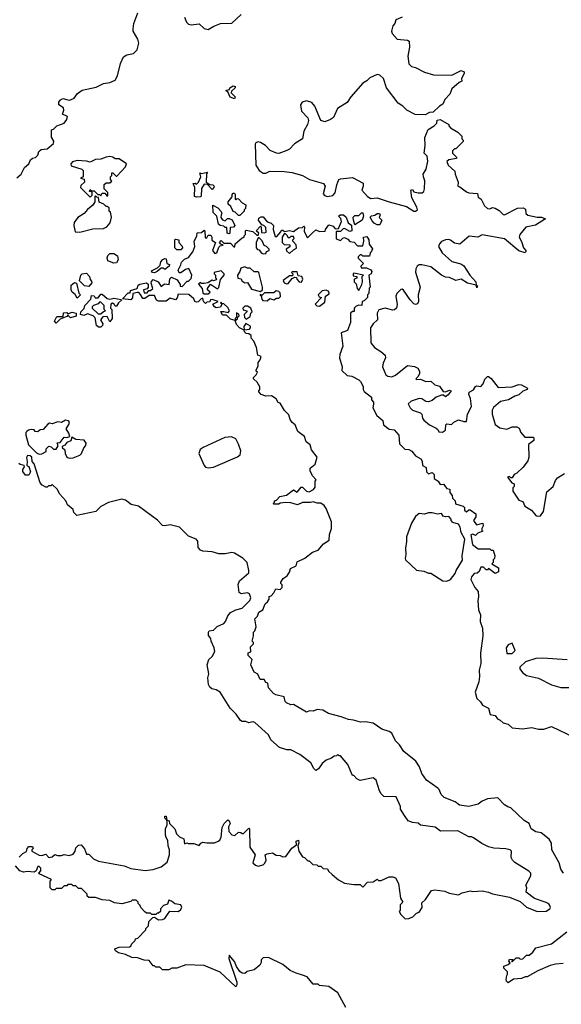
# Model space of a CAD drawing. Extents: x 2604950 to 2749250, y 940531 to 1028284.
# Tile 216 of 220: x 2712136 to 2716270, y 1013586 to 1021094. Entities that reach past the tile are written whole.
import ezdxf

# ---------------------------------------------------------------- set-up
doc = ezdxf.new("R2010")
doc.units = 0

msp = doc.modelspace()

# ---------------------------------------------------------------- linework, layer by layer
at = {"layer": '0CON05XD'}
for points in [[(2712115, 1019886.7), (2712146.7, 1019915), (2712172.7, 1019967.3), (2712206.7, 1019995), (2712220, 1020025), (2712233, 1020037), (2712257, 1020043), (2712275, 1020060), (2712281.7, 1020088.3), (2712300, 1020105), (2712345, 1020110), (2712395, 1020150), (2712396.4, 1020166.4), (2712378.3, 1020198.3), (2712380, 1020255), (2712395, 1020260), (2712420, 1020285), (2712476.1, 1020303.9), (2712497, 1020333), (2712500, 1020355), (2712463, 1020373), (2712473.3, 1020405), (2712470.7, 1020420.7), (2712436.2, 1020445), (2712434, 1020465), (2712447.3, 1020482.7), (2712465, 1020492), (2712515, 1020480), (2712525, 1020482.5), (2712552.5, 1020495), (2712578.3, 1020531.7), (2712614.1, 1020555.9), (2712720, 1020580), (2712775, 1020606.2), (2712825, 1020613.8), (2712865, 1020632.5), (2712882.5, 1020665), (2712905, 1020760), (2712929.3, 1020810.7), (2712953.6, 1020826.4), (2713005, 1020836.7), (2713033.3, 1020865), (2713046.2, 1020915), (2713036.7, 1020945), (2713002.5, 1021005), (2713002.5, 1021025), (2713007.5, 1021065), (2713036.7, 1021145)], [(2713394.1, 1021114.1), (2713410, 1021075), (2713425, 1021060), (2713445, 1021053.8), (2713505, 1021062.5), (2713545, 1021027.5), (2713575, 1021020), (2713617.5, 1021045), (2713670, 1021065), (2713755, 1021066.7), (2713825.9, 1021134.1)], [(2715055, 1021112.5), (2715007, 1021093), (2715000, 1021065), (2714983.8, 1021046.2), (2714974, 1021005), (2714979.5, 1020989.5), (2715016.4, 1020946.4), (2715095, 1020938), (2715109.2, 1020929.2), (2715110, 1020885), (2715098.8, 1020815), (2715106.2, 1020756.2), (2715125, 1020736.7), (2715158, 1020728), (2715225, 1020692.5), (2715295, 1020673.3), (2715435, 1020670), (2715505, 1020706), (2715527.3, 1020697.3), (2715527.7, 1020682.3), (2715507.5, 1020645), (2715510, 1020625), (2715490, 1020615), (2715433.6, 1020566.4), (2715420, 1020525), (2715380, 1020485), (2715365, 1020450), (2715340, 1020435), (2715291.7, 1020388.3), (2715263, 1020387), (2715231.7, 1020368.3), (2715155, 1020370), (2715090, 1020405), (2715060, 1020435), (2715025, 1020457.5), (2714936.7, 1020575), (2714912, 1020645), (2714885, 1020671.2), (2714863.6, 1020676.4), (2714808.6, 1020651.4), (2714785, 1020626.7), (2714755, 1020610), (2714664, 1020506), (2714635, 1020462.5), (2714562.3, 1020417.7), (2714530.9, 1020349.1), (2714507.5, 1020332.5), (2714465, 1020315.7), (2714434.4, 1020325), (2714387.9, 1020435), (2714365, 1020461.9), (2714325.3, 1020475.3), (2714290.8, 1020465), (2714278.6, 1020445), (2714287.1, 1020397.1), (2714335.7, 1020345), (2714340, 1020325), (2714333.6, 1020295), (2714305.4, 1020244.6), (2714294.1, 1020185.9), (2714233.9, 1020146.1), (2714195, 1020107.5), (2714173.9, 1020096.1), (2714115, 1020073.8), (2714095, 1020076.7), (2714047.5, 1020097.5), (2714011.4, 1020135), (2713975, 1020157.9), (2713955, 1020161.5), (2713938, 1020155), (2713933.5, 1020145), (2713939.2, 1019985), (2713965, 1019944.5), (2713993.9, 1019923.9), (2714015, 1019922.9), (2714045, 1019939.2), (2714154.1, 1019935.9), (2714215, 1019927.5), (2714295, 1019906.2), (2714347.5, 1019875), (2714454.2, 1019844.2), (2714468, 1019825), (2714452.9, 1019765), (2714462.2, 1019752.2), (2714485.7, 1019745.7), (2714525, 1019753.3), (2714545, 1019774), (2714555.7, 1019835), (2714571.2, 1019875), (2714585, 1019881.4), (2714675, 1019890), (2714756.4, 1019846.4), (2714757.5, 1019825), (2714747.5, 1019795), (2714790, 1019745), (2714815, 1019730.8), (2714865, 1019735.8), (2714956.2, 1019705), (2715088.3, 1019668.3), (2715145, 1019633.8), (2715157.3, 1019632.7), (2715171.2, 1019645), (2715168, 1019665), (2715128.8, 1019735), (2715120, 1019795), (2715135, 1019800), (2715145, 1019780), (2715176.4, 1019773.6), (2715207, 1019773), (2715220, 1019785), (2715226.2, 1019805), (2715228.8, 1019865), (2715216.7, 1019896.7), (2715216.2, 1019915), (2715238.8, 1019955), (2715251.4, 1020015), (2715245, 1020052.5), (2715223.3, 1020075), (2715230, 1020135), (2715227.5, 1020195), (2715253.6, 1020256.4), (2715300, 1020285), (2715320, 1020305), (2715321.7, 1020328.3), (2715345, 1020332.5), (2715410, 1020295), (2715410, 1020285), (2715425, 1020270), (2715480, 1020235), (2715510, 1020205), (2715510, 1020185), (2715520, 1020175), (2715520, 1020165), (2715465, 1020110), (2715455, 1020110), (2715440, 1020095), (2715440, 1020075), (2715470, 1020045), (2715470, 1020035), (2715410, 1020025), (2715397, 1020013), (2715406.7, 1019985), (2715458, 1019938), (2715460, 1019915), (2715482.5, 1019855), (2715480, 1019825), (2715495, 1019820), (2715545, 1019780), (2715565, 1019772.5), (2715629.3, 1019769.3), (2715635, 1019740), (2715657.5, 1019725), (2715683.9, 1019673.9), (2715705, 1019653.3), (2715725, 1019651.2), (2715745, 1019661.2), (2715765, 1019656.7), (2715795, 1019640), (2715825, 1019608.8), (2715835, 1019606.2), (2715934.2, 1019655.8), (2715979.3, 1019659.3), (2715995, 1019650), (2716000, 1019615), (2716015, 1019603.3), (2716085, 1019588), (2716118.3, 1019588.3), (2716150, 1019575), (2716071.7, 1019528.3), (2715999.3, 1019510.7), (2715953.9, 1019456.1), (2715946.7, 1019435), (2715965, 1019402.5), (2715980, 1019355), (2715998.8, 1019335), (2716000, 1019325), (2715993, 1019317), (2715945, 1019332.5), (2715835, 1019424), (2715665, 1019453.3), (2715633.6, 1019436.4), (2715566.4, 1019443.6), (2715495, 1019382.5), (2715455, 1019390), (2715425, 1019413.3), (2715407.7, 1019417.7), (2715385, 1019416.2), (2715355, 1019403.3), (2715338.8, 1019385), (2715331.2, 1019365), (2715359.2, 1019315), (2715435, 1019248.8), (2715501.7, 1019231.7), (2715525.9, 1019215.9), (2715571.2, 1019145), (2715617.5, 1019095), (2715620, 1019070), (2715630, 1019065), (2715625, 1019050), (2715620, 1019070), (2715554.1, 1019084.1), (2715505, 1019116), (2715465, 1019106.2), (2715415, 1019128.8), (2715385, 1019131.2), (2715355.7, 1019145.7), (2715275, 1019210), (2715204.3, 1019225.7), (2715185, 1019224), (2715170, 1019215), (2715159.2, 1019195), (2715157.5, 1019167.5), (2715191.2, 1019055), (2715176.2, 1018995), (2715180, 1018945), (2715173.3, 1018926.7), (2715158, 1018922), (2715145, 1018926.2), (2715115, 1018958.8), (2715065, 1019032.5), (2715055, 1019038.6), (2715045, 1019035.6), (2715015.5, 1019005), (2715007.9, 1018985), (2715017.7, 1018922.3), (2715012.5, 1018895), (2714997.7, 1018882.3), (2714985, 1018880), (2714925, 1018894.4), (2714878.1, 1018881.9), (2714865.5, 1018855), (2714867.1, 1018805), (2714832.9, 1018775), (2714814.3, 1018745), (2714815, 1018630), (2714844.5, 1018594.5), (2714892.5, 1018565), (2714926.4, 1018536.4), (2714928.8, 1018515), (2714908.8, 1018475), (2714906.1, 1018446.1), (2714931.2, 1018385), (2714945, 1018376), (2714975, 1018371.4), (2715005, 1018382.5), (2715095, 1018456), (2715148.3, 1018448.3), (2715175, 1018436.7), (2715186.2, 1018415), (2715186.7, 1018395), (2715177, 1018373), (2715160, 1018355), (2715165, 1018350), (2715195, 1018352.5), (2715235, 1018336.2), (2715275, 1018338.8), (2715305, 1018310), (2715339.3, 1018299.3), (2715368.3, 1018258.3), (2715385, 1018257.5), (2715415, 1018270), (2715430, 1018265), (2715406.4, 1018233.6), (2715385, 1018217.5), (2715371.7, 1018231.7), (2715355, 1018230), (2715315, 1018216.7), (2715285, 1018191.2), (2715255, 1018181.2), (2715235, 1018183.3), (2715205, 1018203.3), (2715185, 1018206), (2715122.5, 1018185), (2715101.2, 1018165), (2715116.7, 1018135), (2715135, 1018116.7), (2715195, 1018096.7), (2715206.2, 1018085), (2715211.2, 1018055), (2715220.5, 1018040.5), (2715263.9, 1018003.9), (2715315, 1017980), (2715328.3, 1017968.3), (2715335, 1017950), (2715361.7, 1017948.3), (2715386.4, 1017963.6), (2715387.5, 1018005), (2715395, 1018012.5), (2715431.7, 1018008.3), (2715450, 1018025), (2715485, 1018042.5), (2715525, 1018030), (2715545, 1018030), (2715553.3, 1018085), (2715583.8, 1018145), (2715576.2, 1018206.2)], [(2713775, 1020490), (2713743.6, 1020503.6), (2713728.3, 1020538.3), (2713710, 1020555), (2713738.3, 1020561.7), (2713740, 1020575), (2713765, 1020590), (2713780, 1020585), (2713780, 1020575), (2713751.7, 1020548.3), (2713750, 1020535), (2713780, 1020505), (2713775, 1020490)], [(2712675, 1019740), (2712690, 1019755), (2712688.3, 1019778.3), (2712670, 1019785), (2712675, 1019800), (2712685, 1019790), (2712705, 1019790), (2712731.7, 1019761.7), (2712745, 1019760), (2712755, 1019750), (2712765, 1019770), (2712785, 1019770), (2712801.7, 1019751.7), (2712808.3, 1019751.7), (2712810, 1019775), (2712780, 1019805), (2712781.7, 1019838.3), (2712795, 1019850), (2712825, 1019850), (2712838.3, 1019861.7), (2712830, 1019875), (2712830, 1019895), (2712840, 1019905), (2712840, 1019925), (2712847, 1019927), (2712871.7, 1019901.7), (2712878.3, 1019901.7), (2712945, 1019972.5), (2712952.5, 1019995), (2712895, 1020032.5), (2712865, 1020032.5), (2712845.9, 1020045.9), (2712825, 1020051.2), (2712795, 1020046.7), (2712755, 1020030), (2712715, 1020026.7), (2712675, 1020007.5), (2712645, 1020016), (2712575, 1020020.9), (2712540.5, 1020009.5), (2712527.1, 1019995), (2712529.5, 1019979.5), (2712610, 1019955), (2712620, 1019945), (2712620, 1019895), (2712600, 1019885), (2712628.3, 1019878.3), (2712630, 1019855), (2712601.7, 1019828.3), (2712600, 1019815), (2712675, 1019740)], [(2713485, 1019740), (2713470, 1019745), (2713473, 1019813), (2713460, 1019845), (2713475, 1019847.5), (2713485, 1019840), (2713500, 1019855), (2713517.5, 1019895), (2713510, 1019925), (2713525, 1019920), (2713570, 1019930), (2713562.5, 1019917.5), (2713560, 1019855), (2713588.3, 1019838.3), (2713610, 1019835), (2713620, 1019825), (2713617, 1019813), (2713605, 1019800), (2713568.3, 1019838.3), (2713545, 1019840), (2713523.6, 1019806.4), (2713521.7, 1019748.3), (2713515, 1019742.5), (2713485, 1019740)], [(2712595, 1019474.2), (2712695, 1019499.1), (2712775, 1019500.8), (2712801.2, 1019515), (2712828, 1019545), (2712837.5, 1019587.5), (2712830, 1019625), (2712820, 1019635), (2712818.3, 1019658.3), (2712805, 1019670), (2712795, 1019670), (2712778.3, 1019688.3), (2712741.7, 1019701.7), (2712738.3, 1019738.3), (2712725, 1019740), (2712715, 1019750), (2712710, 1019745), (2712710, 1019705), (2712695, 1019680), (2712653.6, 1019646.4), (2712627.5, 1019615), (2712580, 1019585), (2712553, 1019547), (2712550, 1019525), (2712560, 1019475), (2712595, 1019474.2)], [(2713815, 1019600), (2713805, 1019600), (2713780, 1019625), (2713765, 1019630), (2713748.3, 1019668.3), (2713728.3, 1019688.3), (2713727.5, 1019705), (2713757.5, 1019742.5), (2713758.3, 1019761.7), (2713765, 1019770), (2713775, 1019770), (2713781.7, 1019761.7), (2713780, 1019725), (2713785, 1019720), (2713795, 1019730), (2713807, 1019727), (2713835, 1019697.5), (2713861.7, 1019681.7), (2713860, 1019655), (2713850, 1019645), (2713850, 1019635), (2713815, 1019600)], [(2713735, 1019460), (2713720, 1019465), (2713718.3, 1019508.3), (2713705, 1019510), (2713695, 1019520), (2713665, 1019523.3), (2713653.9, 1019533.9), (2713640, 1019595), (2713613, 1019623), (2713610, 1019680), (2713648.3, 1019658.3), (2713675, 1019630), (2713680, 1019615), (2713673, 1019607), (2713672.5, 1019585), (2713685, 1019567.5), (2713705, 1019560), (2713722.5, 1019577.5), (2713735, 1019577.5), (2713757, 1019567), (2713777.5, 1019525), (2713767, 1019513), (2713741.7, 1019508.3), (2713740, 1019465), (2713735, 1019460)], [(2713790.7, 1018770.7), (2713780, 1018800), (2713798.3, 1018811.7), (2713800, 1018825), (2713810, 1018835), (2713808.3, 1018848.3), (2713791.7, 1018858.3), (2713790, 1018825), (2713780, 1018815), (2713780, 1018800), (2713745, 1018810), (2713715, 1018840), (2713685, 1018840), (2713671.7, 1018868.3), (2713695, 1018870), (2713728.3, 1018861.7), (2713737.5, 1018875), (2713725, 1018900), (2713695, 1018927.5), (2713680, 1018930), (2713675, 1018940), (2713670, 1018935), (2713680, 1018925), (2713668.3, 1018901.7), (2713635, 1018897.5), (2713623.6, 1018903.6), (2713610, 1018925), (2713650, 1018945), (2713605, 1018960), (2713591.7, 1018958.3), (2713588.3, 1018941.7), (2713565, 1018940), (2713555, 1018930), (2713540, 1018945), (2713535, 1018970), (2713520, 1018965), (2713498.3, 1018941.7), (2713485, 1018938.8), (2713473.3, 1018945), (2713466.4, 1018966.4), (2713427.7, 1018997.7), (2713345, 1019000), (2713337, 1018973), (2713325, 1018957.5), (2713285, 1018970), (2713255, 1018947.5), (2713195, 1018947.5), (2713180, 1018955), (2713165, 1018990), (2713125, 1018990), (2713091.7, 1018968.3), (2713075, 1018967.5), (2713058.8, 1018998.8), (2713045, 1019012.5), (2713035, 1019013.3), (2713000, 1019005), (2712996.2, 1018973.8), (2712985, 1018957.5), (2712920, 1018965), (2712965, 1019010), (2712978.3, 1019011.7), (2712981.7, 1019028.3), (2713032.5, 1019045), (2713040, 1019070), (2713052.5, 1019077.5), (2713105, 1019087.5), (2713116.4, 1019076.4), (2713117.5, 1019055), (2713108.3, 1019041.7), (2713080, 1019035), (2713085, 1019010), (2713108.3, 1019011.7), (2713121.7, 1019028.3), (2713135, 1019030), (2713152.5, 1019045), (2713140, 1019085), (2713142, 1019098), (2713155, 1019112.5), (2713192.5, 1019095), (2713215, 1019060), (2713240.7, 1019079.3), (2713276.4, 1019073.6), (2713282.5, 1019117.5), (2713295, 1019130), (2713339.3, 1019109.3), (2713360, 1019075), (2713361.7, 1019061.7), (2713375, 1019060), (2713415, 1019100), (2713425, 1019100), (2713445, 1019120), (2713450, 1019145), (2713427, 1019197), (2713401.7, 1019188.3), (2713365, 1019162.5), (2713353.6, 1019163.6), (2713346.7, 1019185), (2713366.7, 1019225), (2713370, 1019245), (2713395, 1019267.5), (2713425, 1019280), (2713457, 1019323), (2713472.5, 1019365), (2713467.5, 1019405), (2713487, 1019443), (2713491.7, 1019468.3), (2713525, 1019470), (2713545, 1019490), (2713550, 1019485), (2713551.7, 1019431.7), (2713565, 1019430), (2713575, 1019450), (2713595, 1019450), (2713602.5, 1019435), (2713601.7, 1019411.7), (2713630, 1019395), (2713607.5, 1019335), (2713625, 1019310), (2713640, 1019315), (2713655, 1019360), (2713665, 1019370), (2713690, 1019375), (2713671.7, 1019381.7), (2713660, 1019395), (2713675, 1019410), (2713695, 1019390), (2713745, 1019390), (2713771.7, 1019361.7), (2713778.3, 1019361.7), (2713780, 1019385), (2713835, 1019430), (2713850, 1019435), (2713850, 1019445), (2713860, 1019455), (2713860, 1019485), (2713865, 1019490), (2713915, 1019480), (2713945, 1019450), (2713955, 1019450), (2713960, 1019465), (2713940, 1019485), (2713975, 1019520), (2713980, 1019515), (2713981.7, 1019471.7), (2714005, 1019467.5), (2714016.7, 1019473.3), (2714015, 1019510), (2714000, 1019525), (2713985, 1019530), (2713957.5, 1019565), (2713960.7, 1019579.3), (2713978.3, 1019591.7), (2713995, 1019590), (2714023.6, 1019553.6), (2714055, 1019542.5), (2714072.5, 1019525), (2714070, 1019495), (2714085, 1019440), (2714098.3, 1019441.7), (2714130, 1019475), (2714135, 1019490), (2714145, 1019490), (2714158.3, 1019478.3), (2714195, 1019487.5), (2714225, 1019477.5), (2714263, 1019507), (2714295, 1019510), (2714305, 1019520), (2714310, 1019515), (2714308.3, 1019478.3), (2714331.7, 1019431.7), (2714367.5, 1019465), (2714395, 1019492.5), (2714425, 1019480), (2714468.3, 1019481.7), (2714470, 1019495), (2714495, 1019530), (2714528.3, 1019518.3), (2714545, 1019500), (2714568.3, 1019501.7), (2714592.5, 1019555), (2714587, 1019577), (2714570, 1019595), (2714583, 1019607), (2714607, 1019607), (2714627, 1019587), (2714643.6, 1019543.6), (2714668.3, 1019528.3), (2714670, 1019485), (2714655, 1019480), (2714615, 1019502.5), (2714605, 1019500), (2714585, 1019480), (2714551.7, 1019478.3), (2714551.7, 1019421.7), (2714585, 1019410), (2714601.7, 1019428.3), (2714615, 1019432.5), (2714639.3, 1019419.3), (2714655, 1019402.5), (2714688.3, 1019398.3), (2714715, 1019370), (2714755, 1019370), (2714762.5, 1019405), (2714760, 1019435), (2714785, 1019440), (2714800, 1019415), (2714803, 1019383), (2714827.5, 1019347.5), (2714818.3, 1019321.7), (2714810, 1019315), (2714805, 1019290), (2714755, 1019290), (2714745, 1019300), (2714735, 1019300), (2714720, 1019285), (2714720, 1019275), (2714760, 1019235), (2714740, 1019215), (2714741.7, 1019201.7), (2714781.7, 1019201.7), (2714816.7, 1019186.7), (2714822.5, 1019175), (2714817.5, 1019155), (2714800, 1019145), (2714810, 1019055), (2714803, 1019047), (2714800, 1019005), (2714790, 1018995), (2714790, 1018975), (2714765, 1018950), (2714750, 1018945), (2714747.5, 1018915), (2714725, 1018917.5), (2714705, 1018910), (2714690, 1018895), (2714690, 1018870), (2714675, 1018870), (2714660, 1018855), (2714660, 1018785), (2714637.5, 1018725), (2714590, 1018705), (2714602.5, 1018605), (2714578.3, 1018541.7), (2714577.5, 1018515), (2714596.4, 1018446.4), (2714595, 1018420), (2714635, 1018380), (2714670, 1018375), (2714725, 1018347.5), (2714737.5, 1018335), (2714757, 1018297), (2714757.5, 1018275), (2714765, 1018260), (2714820, 1018215), (2714820, 1018195), (2714837, 1018177), (2714837, 1018163), (2714830, 1018135), (2714862.5, 1018075), (2714907, 1018037), (2714912.5, 1018005), (2714955, 1017972.5), (2714995, 1017967.5), (2715030, 1017925), (2715035, 1017860), (2715075, 1017820), (2715106.4, 1017816.4), (2715130, 1017805), (2715157, 1017767), (2715196.4, 1017746.4), (2715206.4, 1017726.4), (2715210, 1017695), (2715238.3, 1017678.3), (2715240, 1017645), (2715255, 1017630), (2715285, 1017640), (2715300, 1017625), (2715300, 1017595), (2715330, 1017575), (2715345, 1017550), (2715371.7, 1017551.7), (2715395, 1017520), (2715420, 1017515), (2715418.3, 1017488.3), (2715437, 1017467), (2715440, 1017445), (2715460, 1017425), (2715461.7, 1017401.7), (2715520, 1017385), (2715530, 1017375), (2715530, 1017355), (2715545, 1017342.5), (2715563, 1017357), (2715575, 1017357.5), (2715616.7, 1017326.7), (2715617, 1017303), (2715600, 1017275), (2715621.7, 1017241.7), (2715670, 1017255), (2715672.5, 1017235), (2715662.5, 1017215), (2715662.5, 1017202.5), (2715670, 1017195), (2715631.7, 1017178.3), (2715615, 1017160), (2715595, 1017170), (2715580, 1017165), (2715593, 1017093), (2715635, 1017060), (2715725, 1017060), (2715735, 1017050), (2715748.3, 1017048.3), (2715762.5, 1017005), (2715760, 1016985), (2715750, 1016975), (2715750, 1016955), (2715740, 1016945), (2715790, 1016915), (2715790, 1016885), (2715765, 1016870), (2715715, 1016910), (2715705, 1016900), (2715695, 1016900), (2715675, 1016920), (2715655, 1016920), (2715643, 1016887), (2715627, 1016873), (2715605, 1016870), (2715583.9, 1016846.1), (2715578.8, 1016825), (2715610, 1016765), (2715636, 1016735), (2715638.8, 1016695), (2715633.3, 1016663.3), (2715638.8, 1016595), (2715653.8, 1016555), (2715650, 1016505), (2715667.5, 1016455), (2715671.2, 1016395), (2715653.9, 1016263.9), (2715656.2, 1016185), (2715643.3, 1016135), (2715646.2, 1016085), (2715641.2, 1016045), (2715613.3, 1015965), (2715625, 1015917.5), (2715653, 1015893), (2715667, 1015867), (2715713, 1015843), (2715727, 1015797), (2715765, 1015787.5), (2715781.7, 1015761.7), (2715803, 1015753), (2715825, 1015732.5), (2715865, 1015722.5), (2715893.6, 1015693.6), (2715973.9, 1015686.1), (2716044.1, 1015695.9), (2716095, 1015683.8), (2716135, 1015683.3), (2716195, 1015703.8), (2716365, 1015624)], [(2714695, 1019530), (2714682.5, 1019565), (2714681.7, 1019588.3), (2714695, 1019600), (2714725, 1019600), (2714745, 1019620), (2714755, 1019620), (2714760, 1019595), (2714750, 1019565), (2714695, 1019530)], [(2714885, 1019530), (2714865, 1019530), (2714841.7, 1019541.7), (2714825, 1019560), (2714811.7, 1019588.3), (2714821.7, 1019598.3), (2714847, 1019603), (2714865, 1019616.2), (2714882.5, 1019615), (2714887.5, 1019605), (2714880, 1019585), (2714900, 1019565), (2714885, 1019530)], [(2714195, 1019310), (2714225, 1019340), (2714248.3, 1019351.7), (2714247, 1019377), (2714220, 1019405), (2714220, 1019415), (2714230, 1019425), (2714225, 1019440), (2714205, 1019440), (2714195, 1019430), (2714185, 1019430), (2714180, 1019445), (2714165, 1019460), (2714155, 1019460), (2714140, 1019435), (2714140, 1019395), (2714155, 1019380), (2714198.3, 1019378.3), (2714198.3, 1019361.7), (2714170, 1019345), (2714171.7, 1019331.7), (2714195, 1019310)], [(2713365, 1019340), (2713335, 1019340), (2713320, 1019355), (2713320, 1019415), (2713325, 1019420), (2713350, 1019415), (2713350, 1019395), (2713376.7, 1019366.7), (2713377.5, 1019355), (2713365, 1019340)], [(2713995, 1019307.5), (2714015, 1019310), (2714020, 1019325), (2714040, 1019335), (2714040, 1019345), (2714020, 1019365), (2714001.7, 1019371.7), (2713986.4, 1019406.4), (2713965, 1019430), (2713955, 1019430), (2713940, 1019395), (2713940, 1019355), (2713951.7, 1019341.7), (2713965, 1019340), (2713980, 1019315), (2713995, 1019307.5)], [(2712855, 1019237.5), (2712810, 1019255), (2712803, 1019277), (2712810, 1019295), (2712825, 1019310), (2712855, 1019310), (2712883.6, 1019293.6), (2712888.3, 1019261.7), (2712875, 1019240), (2712855, 1019237.5)], [(2713165, 1019162.5), (2713150, 1019165), (2713141.7, 1019178.3), (2713188.3, 1019201.7), (2713208.3, 1019221.7), (2713213, 1019247), (2713227.5, 1019265), (2713245, 1019272.5), (2713255, 1019270), (2713260, 1019235), (2713278.3, 1019228.3), (2713276.4, 1019213.6), (2713245, 1019190), (2713235, 1019200), (2713215, 1019200), (2713185, 1019172.5), (2713165, 1019162.5)], [(2712665, 1019060), (2712630, 1019065), (2712591.7, 1019101.7), (2712603, 1019147), (2712613, 1019157), (2712645, 1019160), (2712670, 1019135), (2712673, 1019113), (2712685, 1019100), (2712687, 1019087), (2712665, 1019060)], [(2713575, 1019002.5), (2713590, 1019015), (2713570, 1019035), (2713570, 1019045), (2713591.7, 1019078.3), (2713645, 1019042.5), (2713657, 1019053), (2713668.3, 1019111.7), (2713697.5, 1019145), (2713697, 1019157), (2713675, 1019180), (2713620, 1019165), (2713620, 1019155), (2713630, 1019145), (2713630, 1019125), (2713640, 1019115), (2713635, 1019110), (2713615, 1019102.5), (2713605, 1019107.5), (2713571.7, 1019088.3), (2713545, 1019082.5), (2713522.5, 1019082.5), (2713515, 1019090), (2713501.7, 1019078.3), (2713530, 1019045), (2713535, 1019010), (2713545, 1019002.5), (2713575, 1019002.5)], [(2713975, 1019020), (2713990, 1019035), (2713990, 1019055), (2713960, 1019165), (2713955, 1019170), (2713925, 1019170), (2713895, 1019200), (2713875, 1019200), (2713855, 1019210), (2713825, 1019200), (2713817.5, 1019175), (2713797.5, 1019145), (2713801.7, 1019121.7), (2713827, 1019117), (2713831.7, 1019101.7), (2713855, 1019087.5), (2713875, 1019090), (2713905, 1019040), (2713975, 1019020)], [(2714175, 1019080), (2714185, 1019082.5), (2714215, 1019120), (2714235, 1019130), (2714248.3, 1019128.3), (2714250, 1019115), (2714270, 1019095), (2714287, 1019093), (2714297.5, 1019115), (2714290, 1019135), (2714261.7, 1019141.7), (2714255, 1019170), (2714215, 1019170), (2714210, 1019165), (2714220, 1019155), (2714218.3, 1019141.7), (2714195, 1019140), (2714147.5, 1019105), (2714155, 1019087.5), (2714175, 1019080)], [(2714725, 1019030), (2714747.5, 1019075), (2714752.5, 1019095), (2714750, 1019135), (2714760, 1019145), (2714685, 1019160), (2714680, 1019155), (2714681.7, 1019141.7), (2714710, 1019135), (2714708.3, 1019121.7), (2714690, 1019115), (2714690, 1019095), (2714705, 1019080), (2714712.5, 1019045), (2714725, 1019030)], [(2712575, 1018970), (2712559.3, 1018999.3), (2712536.4, 1019016.4), (2712530, 1019035), (2712530, 1019070), (2712555, 1019090), (2712570, 1019085), (2712588.3, 1019008.3), (2712600, 1018995), (2712575, 1018970)], [(2712738.3, 1018748.3), (2712723, 1018763), (2712711.7, 1018821.7), (2712697, 1018837), (2712655, 1018850), (2712625, 1018837.5), (2712600, 1018845), (2712603, 1018867), (2712628.3, 1018891.7), (2712632.5, 1018915), (2712678.3, 1018961.7), (2712685, 1018990), (2712705, 1018987.5), (2712713, 1018973), (2712735, 1018972.5), (2712755, 1019000), (2712765, 1019000), (2712805, 1018967.5), (2712825, 1018963.3), (2712855, 1018970), (2712910, 1018960), (2712912.5, 1018955), (2712890, 1018935), (2712875, 1018910), (2712865, 1018910), (2712857.5, 1018925), (2712845, 1018932.5), (2712832.5, 1018925), (2712830, 1018895), (2712840, 1018885), (2712842.5, 1018815), (2712825, 1018790), (2712805, 1018830), (2712771.7, 1018828.3), (2712752.5, 1018805), (2712770, 1018775), (2712768.3, 1018761.7), (2712755, 1018750), (2712738.3, 1018748.3)], [(2714025, 1018950), (2714045, 1018967.5), (2714075, 1018957.5), (2714095, 1018970), (2714115, 1018970), (2714127, 1018983), (2714125, 1019010), (2714115, 1019020), (2714092.5, 1019027.5), (2714075, 1019010), (2714005, 1019010), (2713985, 1018990), (2713971.7, 1018998.3), (2713971.7, 1018991.7), (2713980, 1018990), (2713983, 1018963), (2713991.7, 1018951.7), (2714025, 1018950)], [(2714425, 1018910), (2714465, 1018940), (2714470, 1018985), (2714497.5, 1019002.5), (2714495, 1019020), (2714475, 1019032.5), (2714445, 1019027.5), (2714413, 1018997), (2714421.7, 1018981.7), (2714440, 1018975), (2714390, 1018925), (2714403, 1018913), (2714425, 1018910)], [(2712755, 1018850), (2712775, 1018870), (2712790, 1018875), (2712780, 1018885), (2712780, 1018915), (2712755, 1018940), (2712745, 1018940), (2712735, 1018927.5), (2712700, 1018915), (2712690, 1018905), (2712690, 1018895), (2712735, 1018850), (2712755, 1018850)], [(2712415, 1018780), (2712402.5, 1018795), (2712420, 1018830), (2712468.3, 1018831.7), (2712471.7, 1018858.3), (2712495, 1018860), (2712505, 1018850), (2712537, 1018863), (2712567, 1018857), (2712567, 1018833), (2712525, 1018820), (2712505, 1018840), (2712495, 1018830), (2712445, 1018810), (2712415, 1018780)], [(2713865, 1018810), (2713895, 1018830), (2713900, 1018855), (2713910, 1018865), (2713900, 1018895), (2713875, 1018910), (2713855, 1018910), (2713840, 1018895), (2713841.7, 1018881.7), (2713870, 1018875), (2713870, 1018865), (2713850, 1018845), (2713853, 1018823), (2713865, 1018810)], [(2716286.7, 1014585), (2716265, 1014617.5), (2716254.2, 1014664.2), (2716196.7, 1014765), (2716193.8, 1014815), (2716176.7, 1014845), (2716115, 1014893.3), (2716075, 1014901.2), (2716040, 1014925), (2716023.9, 1014963.9), (2715985, 1014986.7), (2715883.8, 1015083.8), (2715862.3, 1015092.3), (2715837, 1015107), (2715785, 1015160), (2715705, 1015153.8), (2715665, 1015136.2), (2715635, 1015112.5), (2715565, 1015094.4), (2715493.3, 1015105), (2715459.7, 1015129.7), (2715375, 1015164.2), (2715353.3, 1015185), (2715337.5, 1015225), (2715327.5, 1015235), (2715241.2, 1015295), (2715205, 1015346.7), (2715186.5, 1015396.5), (2715160.5, 1015440.5), (2715068.8, 1015515), (2715035.7, 1015565.7), (2715003.3, 1015595), (2714975, 1015652.5), (2714956.1, 1015666.1), (2714900, 1015685), (2714835, 1015728.8), (2714775, 1015738.8), (2714737, 1015737), (2714683, 1015753), (2714645, 1015756.7), (2714589.3, 1015779.3), (2714493.8, 1015803.8), (2714449.3, 1015829.3), (2714407, 1015833), (2714375, 1015822.5), (2714347, 1015823), (2714325, 1015812.5), (2714225, 1015872.5), (2714205, 1015870), (2714172.5, 1015885), (2714162.5, 1015895), (2714155, 1015930), (2714090, 1015945), (2714072.5, 1015955), (2714035, 1016000), (2714030, 1016035), (2714015, 1016040), (2714001.7, 1016061.7), (2713971.7, 1016061.7), (2713953, 1016103), (2713925, 1016120), (2713900, 1016175), (2713910, 1016215), (2713880, 1016245), (2713880, 1016265), (2713900, 1016275), (2713898.3, 1016311.7), (2713920, 1016335), (2713920, 1016345), (2713910, 1016355), (2713920, 1016395), (2713920, 1016425), (2713930, 1016435), (2713940, 1016465), (2713930, 1016525), (2713950, 1016545), (2713960, 1016575), (2713992.5, 1016595), (2714009.3, 1016640.7), (2714027.5, 1016655), (2714040, 1016675), (2714040, 1016695), (2714055, 1016700), (2714076.4, 1016723.6), (2714090, 1016755), (2714125, 1016750), (2714140, 1016765), (2714140, 1016785), (2714130, 1016795), (2714130, 1016805), (2714147, 1016833), (2714176.4, 1016853.6), (2714195, 1016880), (2714201.7, 1016908.3), (2714245, 1016930), (2714255, 1016960), (2714312.5, 1016987.5), (2714370, 1017035), (2714415, 1017050), (2714455, 1017097.5), (2714496.7, 1017125), (2714501.7, 1017168.3), (2714516.1, 1017213.9), (2714516.7, 1017265), (2714476.1, 1017366.1), (2714459.3, 1017389.3), (2714435, 1017407.5), (2714407, 1017407), (2714375, 1017417.5), (2714355, 1017411.2), (2714295, 1017412.5), (2714256.2, 1017393.8), (2714205, 1017410), (2714165, 1017412.5), (2714125, 1017407.5), (2714115, 1017400), (2714075, 1017400), (2714070, 1017405), (2714080, 1017415), (2714080, 1017425), (2714095, 1017430), (2714121.7, 1017458.3), (2714171.7, 1017468.3), (2714225, 1017510), (2714255, 1017490), (2714285, 1017530), (2714295, 1017530), (2714325, 1017500), (2714345, 1017492.5), (2714379.3, 1017510.7), (2714391.7, 1017528.3), (2714390, 1017575), (2714400, 1017585), (2714370, 1017615), (2714353, 1017653), (2714352.5, 1017675), (2714390, 1017705), (2714407, 1017757), (2714364.1, 1017814.1), (2714353, 1017853), (2714322.5, 1017875), (2714310, 1017915), (2714260, 1017955), (2714237.5, 1018005), (2714215, 1018022.5), (2714200, 1018045), (2714190.7, 1018080.7), (2714157.5, 1018115), (2714125, 1018170), (2714110, 1018175), (2714093, 1018203), (2714057, 1018227), (2714013.6, 1018223.6), (2713980, 1018235), (2713960, 1018255), (2713960, 1018265), (2713970, 1018275), (2713970, 1018295), (2713949.3, 1018329.3), (2713920, 1018355), (2713920, 1018365), (2713940, 1018385), (2713950, 1018405), (2713940, 1018415), (2713940, 1018425), (2713957, 1018453), (2713955, 1018480), (2713970.7, 1018499.3), (2713980, 1018525), (2713952.5, 1018535), (2713942.5, 1018595), (2713923.6, 1018643.6), (2713902.5, 1018665), (2713902.5, 1018685), (2713885, 1018697.5), (2713865, 1018700), (2713852.5, 1018715), (2713850, 1018730), (2713890, 1018735), (2713897.5, 1018745), (2713896.4, 1018756.4), (2713861.7, 1018778.3), (2713847.5, 1018755), (2713850, 1018730), (2713845, 1018730), (2713813.3, 1018745), (2713790.7, 1018770.7)], [(2715576.2, 1018206.2), (2715562.5, 1018235), (2715567, 1018253), (2715599.3, 1018270.7), (2715615, 1018297.5), (2715625, 1018302.5), (2715655, 1018297.5), (2715673.6, 1018316.4), (2715686.4, 1018353.6), (2715705, 1018372.5), (2715715, 1018372.5), (2715735, 1018356.7), (2715788.3, 1018288.3), (2715895, 1018293.8), (2715945, 1018311.2), (2715965, 1018308.8), (2716012.5, 1018285), (2716010, 1018275), (2715975, 1018262.5), (2715945.8, 1018234.2), (2715915, 1018223.3), (2715865.9, 1018194.1), (2715805, 1018183.8), (2715752.7, 1018137.3), (2715742.9, 1018117.1), (2715742.5, 1018085), (2715765, 1018007.5), (2715801.4, 1017981.4), (2715855, 1017970.8), (2715895, 1017988.6), (2715930, 1017990), (2715948, 1017978), (2715960, 1017945), (2715991.7, 1017911.7), (2716055, 1017910), (2716060, 1017905), (2716060, 1017885), (2716020, 1017855), (2716022.5, 1017755), (2716015, 1017730), (2715978.3, 1017681.7), (2715930, 1017635), (2715910, 1017625), (2715895, 1017600), (2715885, 1017600), (2715875, 1017610), (2715860, 1017605), (2715891.7, 1017561.7), (2715910, 1017555), (2715910, 1017535), (2715900, 1017525), (2715898.3, 1017498.3), (2715945, 1017430), (2715975, 1017420), (2715990, 1017385), (2716043, 1017353), (2716075, 1017312.5), (2716085, 1017307.5), (2716111.7, 1017311.7), (2716133.3, 1017345), (2716160, 1017495), (2716207.5, 1017535), (2716225, 1017580), (2716240.7, 1017599.3), (2716295, 1017632.5)], [(2712285, 1017780), (2712305, 1017782.5), (2712338.3, 1017801.7), (2712338.3, 1017821.7), (2712358.3, 1017841.7), (2712377, 1017837), (2712395, 1017820), (2712415, 1017820), (2712430, 1017845), (2712423.6, 1017866.4), (2712445, 1017870), (2712475, 1017910), (2712495, 1017907.5), (2712520, 1017915), (2712511.7, 1017941.7), (2712490, 1017975), (2712511.7, 1018008.3), (2712516.7, 1018025), (2712510, 1018035), (2712485, 1018040), (2712455, 1018022.5), (2712426.4, 1018026.4), (2712385, 1018013.3), (2712363, 1018017), (2712350, 1018010), (2712315, 1017970), (2712292.5, 1017967.5), (2712275, 1017952.5), (2712255, 1017953.3), (2712246.4, 1017966.4), (2712225, 1017970), (2712202.5, 1017965), (2712190, 1017955), (2712183.3, 1017945), (2712182.5, 1017925), (2712203, 1017853), (2712265, 1017790), (2712285, 1017780)], [(2712515, 1017750), (2712545, 1017753.3), (2712595, 1017772.5), (2712607.5, 1017785), (2712625, 1017830), (2712641.7, 1017848.3), (2712642.5, 1017865), (2712628.3, 1017888.3), (2712565, 1017893.8), (2712535, 1017910), (2712527.7, 1017882.3), (2712495, 1017870), (2712480, 1017850), (2712461.7, 1017838.3), (2712461.7, 1017831.7), (2712480, 1017815), (2712482.5, 1017785), (2712497, 1017757), (2712515, 1017750)], [(2713575, 1017675.6), (2713615, 1017683), (2713799.2, 1017760.8), (2713818.2, 1017775), (2713823.4, 1017806.6), (2713806.9, 1017856.9), (2713785, 1017896.7), (2713752.8, 1017912.8), (2713701.4, 1017908.6), (2713537, 1017833), (2713513.1, 1017816.9), (2713504.6, 1017785), (2713544, 1017694), (2713555, 1017682.2), (2713575, 1017675.6)], [(2712132.5, 1014707.5), (2712160, 1014735), (2712189.3, 1014750.7), (2712192.5, 1014775), (2712205, 1014788.8), (2712235, 1014790), (2712240, 1014775), (2712230, 1014765), (2712230, 1014755), (2712285, 1014723.3), (2712305, 1014720), (2712335, 1014730), (2712360, 1014705), (2712385, 1014710), (2712405, 1014727.5), (2712425, 1014720), (2712455, 1014720), (2712475, 1014727.5), (2712515, 1014720), (2712545, 1014730), (2712560, 1014755), (2712565, 1014780), (2712585, 1014800), (2712605, 1014802.5), (2712630.7, 1014770.7), (2712645, 1014730), (2712665, 1014730), (2712700, 1014695), (2712738.3, 1014678.3), (2712933, 1014643), (2712985, 1014622.5), (2713095, 1014607.5), (2713155, 1014613.3), (2713215, 1014633.3), (2713260.7, 1014669.3), (2713278.6, 1014725), (2713279.4, 1014765), (2713270, 1014795), (2713267.5, 1014835), (2713252.5, 1014862.5), (2713248.8, 1014885), (2713248.8, 1014925), (2713262.5, 1014955), (2713262.5, 1014975), (2713260, 1014990), (2713243.3, 1015005), (2713245, 1015020), (2713255, 1015020), (2713260, 1014990), (2713277.5, 1014985), (2713280, 1014965), (2713320, 1014925), (2713332.5, 1014885), (2713355, 1014863.3), (2713388.3, 1014848.3), (2713395, 1014810), (2713412.5, 1014817.5), (2713422.5, 1014812.5), (2713465, 1014813.3), (2713505, 1014797.5), (2713517.5, 1014815), (2713535, 1014823.3), (2713565, 1014816.7), (2713623, 1014817), (2713650.7, 1014829.3), (2713663, 1014837), (2713675, 1014860), (2713682.5, 1014935), (2713697.5, 1014965), (2713725, 1014992.5), (2713735.8, 1014985.8), (2713743.3, 1014965), (2713730.7, 1014939.3), (2713733.3, 1014905), (2713755, 1014877.5), (2713777, 1014873), (2713805, 1014900), (2713825, 1014897.5), (2713835, 1014887.5), (2713845, 1014887.5), (2713885, 1014930), (2713890, 1014925), (2713893.3, 1014785), (2713932.5, 1014725), (2713916.7, 1014665), (2713935, 1014646.7), (2713955, 1014640), (2713995, 1014650), (2714008.3, 1014661.7), (2714016.7, 1014685), (2714010, 1014725), (2714025, 1014732.5), (2714065, 1014740), (2714093, 1014723), (2714125, 1014720), (2714145, 1014710), (2714166.1, 1014713.9), (2714212.3, 1014777.7), (2714248.3, 1014801.7), (2714245, 1014830), (2714265, 1014837.5), (2714267, 1014817), (2714260, 1014795), (2714267.5, 1014755), (2714295, 1014710), (2714310, 1014705), (2714335, 1014680), (2714345, 1014680), (2714373, 1014653), (2714405, 1014650), (2714415, 1014640), (2714435, 1014640), (2714453, 1014623), (2714485, 1014620), (2714491.7, 1014601.7), (2714520, 1014575), (2714570, 1014535), (2714615, 1014510), (2714685, 1014500), (2714735, 1014500), (2714755, 1014480), (2714791.7, 1014518.3), (2714835, 1014520), (2714865, 1014540), (2714875, 1014530), (2714895, 1014530), (2714955, 1014557.5), (2714985, 1014557.5), (2715005, 1014550), (2715027, 1014507), (2715042.5, 1014395), (2715060, 1014365), (2715040, 1014345), (2715040, 1014305), (2715032.5, 1014295), (2715045, 1014270), (2715078.3, 1014238.3), (2715105, 1014240), (2715137, 1014253), (2715165, 1014280), (2715185, 1014290), (2715206.4, 1014323.6), (2715205, 1014360), (2715232.5, 1014385), (2715280, 1014455), (2715305, 1014460), (2715381.7, 1014448.3), (2715413, 1014433), (2715485, 1014420), (2715513, 1014437), (2715575, 1014452.5), (2715595, 1014447.5), (2715665, 1014452.5), (2715715, 1014442.5), (2715745, 1014427.5), (2715875, 1014402.5), (2715955, 1014370), (2716005, 1014327.5), (2716085, 1014293.8), (2716153.3, 1014296.7), (2716182.5, 1014315), (2716187.5, 1014325), (2716180.7, 1014340.7), (2716173, 1014353), (2716153.6, 1014363.6), (2716063.9, 1014393.9), (2716001.7, 1014441.7), (2716007.5, 1014475), (2716000, 1014495), (2716037.5, 1014565), (2716036.7, 1014585), (2716020.7, 1014600.7), (2715915, 1014666.7), (2715897.5, 1014685), (2715887.5, 1014705), (2715890, 1014755), (2715880, 1014765), (2715845, 1014772.5), (2715755, 1014776.7), (2715715, 1014787.5), (2715663, 1014813), (2715600, 1014855), (2715585, 1014862.5), (2715565, 1014862.5), (2715479.3, 1014909.3), (2715347, 1014907), (2715307, 1014937), (2715195, 1014952.5), (2715177, 1014967), (2715135, 1014972.5), (2715100, 1014985), (2715072.5, 1015025), (2715042.5, 1015075), (2715042.5, 1015095), (2715008.3, 1015168.3), (2714915, 1015170), (2714895, 1015190), (2714882.5, 1015215), (2714857.5, 1015295), (2714835, 1015312.5), (2714735, 1015292.5), (2714710, 1015305), (2714685, 1015330), (2714675, 1015330), (2714640, 1015415), (2714585, 1015480), (2714575, 1015480), (2714565, 1015490), (2714555, 1015480), (2714535, 1015477.5), (2714516.7, 1015463.3), (2714475, 1015447.5), (2714445, 1015422.5), (2714417.7, 1015382.3), (2714395, 1015370), (2714380, 1015385), (2714357.7, 1015427.7), (2714275, 1015490), (2714205, 1015527.5), (2714175, 1015527.5), (2714120, 1015545), (2714053.6, 1015603.6), (2714035, 1015640), (2713930, 1015735), (2713915, 1015740), (2713885, 1015732.5), (2713861.7, 1015741.7), (2713835, 1015742.5), (2713820.7, 1015750.7), (2713789.3, 1015799.3), (2713742.5, 1015845), (2713666.7, 1015965), (2713635, 1015983.3), (2713602.7, 1015992.7), (2713587.5, 1016005), (2713577.5, 1016025), (2713573.3, 1016075), (2713580, 1016105), (2713567.5, 1016175), (2713580, 1016215), (2713605, 1016237.5), (2713626.1, 1016276.1), (2713621.2, 1016305), (2713597.5, 1016355), (2713596.2, 1016375), (2713578.3, 1016398.3), (2713577, 1016423), (2713582.5, 1016435), (2713615, 1016440), (2713644.3, 1016465.7), (2713695, 1016490), (2713708, 1016505), (2713725, 1016547.5), (2713746.2, 1016573.8), (2713785, 1016593.3), (2713835, 1016608), (2713893.3, 1016665), (2713900, 1016685), (2713890, 1016715), (2713875, 1016722.5), (2713827, 1016717), (2713810, 1016725), (2713803, 1016787), (2713813.3, 1016815), (2713883.8, 1016875), (2713885.7, 1016895), (2713872.5, 1016955), (2713838.3, 1016988.3), (2713775, 1017026.7), (2713755, 1017030), (2713705, 1017020), (2713655, 1017020), (2713605, 1017037.5), (2713535, 1017042.5), (2713515, 1017050), (2713498.3, 1017068.3), (2713496.4, 1017116.4), (2713483, 1017133), (2713425, 1017156.7), (2713355, 1017223.3), (2713285, 1017243.3), (2713245, 1017233.8), (2713225, 1017236.7), (2713186.8, 1017276.8), (2713042.5, 1017385), (2712986.4, 1017396.4), (2712945, 1017430), (2712915, 1017437.5), (2712815, 1017412.5), (2712755, 1017382.5), (2712717, 1017343), (2712573, 1017313), (2712550, 1017335), (2712545, 1017360), (2712500, 1017395), (2712487.5, 1017425), (2712442.5, 1017475), (2712423, 1017513), (2712385, 1017550), (2712375, 1017540), (2712355, 1017540), (2712345, 1017530), (2712335, 1017530), (2712307.5, 1017545), (2712292.7, 1017562.7), (2712246.4, 1017706.4), (2712232.5, 1017725), (2712228.3, 1017758.3), (2712217, 1017767), (2712195, 1017770), (2712187.5, 1017755), (2712193.3, 1017725), (2712190, 1017695), (2712206.1, 1017686.1), (2712218.8, 1017645), (2712205, 1017620), (2712181.7, 1017621.7), (2712159.3, 1017649.3), (2712160, 1017665), (2712172.5, 1017685), (2712170, 1017695), (2712141.2, 1017701.2), (2712130, 1017710)], [(2715395, 1016813.3), (2715423.9, 1016826.1), (2715459.3, 1016870.7), (2715466.7, 1016895), (2715516.4, 1016973.6), (2715513.8, 1017005), (2715533, 1017133), (2715504.1, 1017184.1), (2715497.5, 1017225), (2715485, 1017247.5), (2715440.7, 1017260.7), (2715430, 1017275), (2715430, 1017285), (2715410, 1017305), (2715385, 1017302.5), (2715368.3, 1017308.3), (2715355, 1017327.5), (2715325, 1017322.5), (2715285, 1017332.5), (2715255, 1017332.5), (2715225, 1017322.5), (2715185, 1017327.5), (2715157.5, 1017305), (2715126.4, 1017253.6), (2715088.8, 1017151.2), (2715089.2, 1017115), (2715080, 1017065), (2715084, 1017015), (2715076.7, 1016985), (2715080, 1016975), (2715165, 1016896.7), (2715219.3, 1016889.3), (2715255, 1016872.5), (2715275, 1016872.5), (2715365, 1016816.2), (2715395, 1016813.3)], [(2715895, 1016260), (2715917.5, 1016285), (2715895, 1016340), (2715865, 1016327.5), (2715847.5, 1016305), (2715855, 1016260), (2715895, 1016260)], [(2716315, 1016212.5), (2716125, 1016226.7), (2716075, 1016222.5), (2715995, 1016197.5), (2715953, 1016157), (2715952.5, 1016145), (2715972.5, 1016115), (2716005, 1016093.3), (2716095, 1016073.3), (2716195, 1016022.5), (2716265, 1016002.5), (2716345, 1016002.5)], [(2714295, 1013807.5), (2714245, 1013822.5), (2714200, 1013845), (2714145, 1013890), (2714035, 1013942.5), (2713995, 1013940), (2713980, 1013925), (2713980, 1013905), (2713970, 1013885), (2713925, 1013850), (2713873, 1013837), (2713855, 1013820), (2713835, 1013822.5), (2713815, 1013837.5), (2713790, 1013875), (2713775, 1013912.5), (2713735, 1013960), (2713732, 1013935), (2713793.8, 1013755), (2713793.3, 1013735), (2713785, 1013720), (2713665, 1013832.5), (2713545, 1013882.5), (2713405, 1013887.5), (2713335, 1013862.5), (2713298.3, 1013861.7), (2713275, 1013850), (2713225, 1013850), (2713205, 1013870), (2713175, 1013870), (2713165, 1013880), (2713155, 1013880), (2713125, 1013920), (2713085, 1013922.5), (2713035, 1013940), (2712993, 1013943), (2712945, 1013966), (2712890, 1013980), (2712867.5, 1013995), (2712862.5, 1014005), (2712867, 1014013), (2712895, 1014021.2), (2712975, 1014023.3), (2712988.3, 1014031.7), (2712990, 1014045), (2713018.3, 1014071.7), (2713020, 1014085), (2713038.3, 1014091.7), (2713100, 1014155), (2713100, 1014165), (2713120, 1014185), (2713121.7, 1014218.3), (2713151.7, 1014248.3), (2713165, 1014250), (2713195, 1014230), (2713225, 1014232.5), (2713245, 1014240), (2713265, 1014270), (2713283, 1014297), (2713345, 1014294), (2713362.7, 1014307.3), (2713372.5, 1014325), (2713365, 1014345.7), (2713321.2, 1014351.2), (2713295, 1014372.5), (2713275, 1014380), (2713265, 1014350), (2713235, 1014340), (2713210, 1014315), (2713210, 1014295), (2713195, 1014280), (2713185, 1014280), (2713175, 1014270), (2713145, 1014270), (2713135, 1014280), (2713105, 1014280), (2713091.7, 1014291.7), (2713060, 1014325), (2713055, 1014340), (2713040, 1014355), (2713040, 1014365), (2713025, 1014380), (2712995, 1014380), (2712985, 1014370), (2712915, 1014352.5), (2712860.7, 1014360.7), (2712825, 1014377.5), (2712765, 1014382.5), (2712715, 1014400), (2712665, 1014400), (2712651.7, 1014411.7), (2712650, 1014425), (2712608.3, 1014468.3), (2712585, 1014470), (2712565, 1014490), (2712545, 1014490), (2712535, 1014500), (2712505, 1014500), (2712495, 1014490), (2712475, 1014490), (2712455, 1014470), (2712415, 1014470), (2712405, 1014460), (2712385, 1014460), (2712370, 1014475), (2712370, 1014525), (2712378.3, 1014538.3), (2712285, 1014580), (2712283, 1014587), (2712297.5, 1014605), (2712297.5, 1014625), (2712285, 1014636.7), (2712273.6, 1014636.4), (2712262.5, 1014605), (2712246.4, 1014593.6), (2712195, 1014600), (2712165, 1014594.2), (2712136.2, 1014605), (2712105, 1014643.3)], [(2716283.6, 1013896.4), (2716225, 1013892.5), (2716185, 1013882.5), (2716089.3, 1013840.7), (2716010, 1013795), (2716000, 1013795), (2715993, 1013797), (2715965, 1013782.5), (2715905, 1013777.5), (2715865, 1013750), (2715851.7, 1013761.7), (2715847.5, 1013775), (2715853, 1013807), (2715860, 1013815), (2715860, 1013835), (2715831.7, 1013861.7), (2715831.7, 1013878.3), (2715865, 1013890), (2715878.3, 1013901.7), (2715870, 1013915), (2715875, 1013930), (2715898.3, 1013928.3), (2715900, 1013920), (2715890, 1013915), (2715895, 1013910), (2715925, 1013940), (2715945, 1013940), (2715955, 1013930), (2715977, 1013933), (2716005, 1013960), (2716025, 1013960), (2716052.5, 1013985), (2716075, 1014017.5), (2716195, 1014046.7), (2716311.2, 1014138.8)], [(2714625, 1013562.5), (2714565, 1013672.5), (2714495, 1013722.5), (2714425, 1013730), (2714415, 1013740), (2714375, 1013740), (2714330, 1013795), (2714295, 1013807.5)]]:
    msp.add_lwpolyline(points, dxfattribs=at)

doc.saveas('drawing.dxf')
